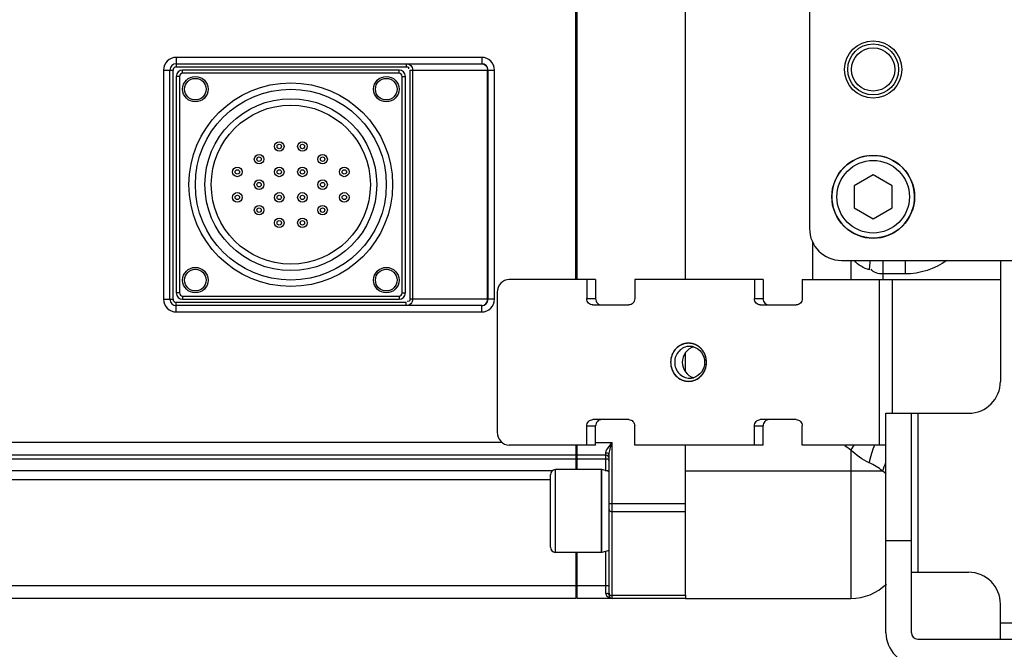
# Model space of a CAD drawing. Header units: millimetres. Extents: x 0 to 11890, y 0 to 8410.
# Tile 51 of 103: x 7220 to 7374, y 2128 to 2227. Entities that reach past the tile are written whole.
import ezdxf

# ---------------------------------------------------------------- set-up
doc = ezdxf.new("R2010")
doc.units = ezdxf.units.MM
doc.header["$LTSCALE"] = 653.95
doc.layers.get('0').update_dxf_attribs({"linetype": 'CONTINUOUS'})
for name, color, linetype in [('304103000008DXF_CONTINUOUS_LINE', 7, 'CONTINUOUS'), ('304105000044DXF_CONTINUOUS_LINE', 7, 'CONTINUOUS'), ('304105000047DXF_CONTINUOUS_LINE', 7, 'CONTINUOUS'), ('304105000048DXF_CONTINUOUS_LINE', 7, 'CONTINUOUS'), ('304304000004DXF_CONTINUOUS_LINE', 7, 'CONTINUOUS'), ('501023000047DXF_CONTINUOUS_LINE', 7, 'CONTINUOUS'), ('501023000231DXF_CONTINUOUS_LINE', 7, 'CONTINUOUS'), ('604006000004DXF_CONTINUOUS_LINE', 7, 'CONTINUOUS')]:
    doc.layers.add(name, color=color, linetype=linetype)

msp = doc.modelspace()

# ---------------------------------------------------------------- linework, layer by layer
at = {"color": 2, "linetype": 'Continuous'}
msp.add_circle((7110.316, 2268.777), 578.65, dxfattribs=at)
at = {"layer": '304103000008DXF_CONTINUOUS_LINE', "color": 7, "linetype": 'Continuous'}
for p, q in [((7324.316, 2185.777), (7324.316, 2230.551)), ((7350.316, 2188.777), (7350.316, 2185.777)), ((7324.316, 2171.283), (7324.316, 2174.272)), ((7324.316, 2136.179), (7324.316, 2159.777)), ((7324.316, 2135.677), (7350.316, 2135.677))]:
    msp.add_line(p, q, dxfattribs=at)
at = {"layer": '304103000008DXF_CONTINUOUS_LINE', "color": 9, "linetype": 'Continuous'}
for p, q in [((7344.316, 2185.777), (7344.316, 2191.731)), ((7355.316, 2188.777), (7355.316, 2186.657)), ((7358.816, 2188.777), (7358.816, 2186.657)), ((7358.816, 2186.657), (7355.315, 2186.657)), ((7355.315, 2186.657), (7355.315, 2185.777)), ((7350.767, 2159.777), (7350.316, 2159.042)), ((7350.316, 2159.042), (7350.316, 2135.677)), ((7355.279, 2155.677), (7324.316, 2155.677))]:
    msp.add_line(p, q, dxfattribs=at)
at = {"layer": '304103000008DXF_CONTINUOUS_LINE', "color": 7, "linetype": 'Continuous'}
for radius in [4, 3.4]:
    msp.add_circle((7353.816, 2218.777), radius, dxfattribs=at)
at = {"layer": '304103000008DXF_CONTINUOUS_LINE', "color": 9, "linetype": 'Continuous'}
for centre, radius, start, end in [((7355.907, 2168.141), 10.679, 232.21163, 238.43301), ((7364.923, 2152.76), 10.076, 155.41566, 163.16829), ((7351.316, 2149.853), 7.045, 49.94923, 55.77044)]:
    msp.add_arc(centre, radius, start, end, dxfattribs=at)
at = {"layer": '304103000008DXF_CONTINUOUS_LINE', "color": 7, "linetype": 'Continuous'}
msp.add_arc((7350.316, 2143.677), 8, 270, 314.11306, dxfattribs=at)
at = {"layer": '304103000008DXF_CONTINUOUS_LINE', "color": 9, "linetype": 'Continuous'}
for points in [[(7353.233, 2187.29), (7352.338, 2187.554), (7351.43, 2188.03), (7350.855, 2188.764)], [(7365.404, 2188.748), (7363.529, 2187.41), (7361.12, 2186.657), (7358.816, 2186.657)], [(7355.315, 2186.657), (7354.655, 2186.657), (7353.789, 2186.832), (7353.488, 2187.42)], [(7354.045, 2159.819), (7353.667, 2158.911), (7353.38, 2157.962), (7353.174, 2157.001)], [(7353.174, 2157.001), (7352.099, 2157.465), (7351.115, 2158.186), (7350.316, 2159.042)], [(7355.279, 2155.677), (7354.649, 2156.216), (7353.934, 2156.672), (7353.174, 2157.001)]]:
    msp.add_open_spline(points, degree=3, dxfattribs=at)
at = {"layer": '304103000008DXF_CONTINUOUS_LINE', "color": 7, "linetype": 'Continuous'}
msp.add_open_spline([(7353.233, 2187.29), (7353.251, 2187.444), (7353.306, 2187.945), (7353.35, 2188.45), (7353.339, 2188.798)], degree=3, knots=[0, 0, 0, 0, 0.3087938, 1, 1, 1, 1], dxfattribs=at)
at = {"layer": '304105000044DXF_CONTINUOUS_LINE', "color": 7, "linetype": 'Continuous'}
for p, q in [((7343.816, 2343.777), (7343.816, 2193.777)), ((7348.816, 2188.777), (7458.816, 2188.777))]:
    msp.add_line(p, q, dxfattribs=at)
msp.add_circle((7353.816, 2218.777), 4.5, dxfattribs=at)
msp.add_arc((7348.816, 2193.777), 5, 180, 270, dxfattribs=at)
at = {"layer": '304105000047DXF_CONTINUOUS_LINE', "color": 7, "linetype": 'Continuous'}
for p, q in [((7373.816, 2188.777), (7373.816, 2169.777)), ((7355.816, 2164.777), (7368.816, 2164.777)), ((7355.816, 2130.277), (7355.816, 2164.777)), ((7359.816, 2130.277), (7359.816, 2164.777)), ((7359.816, 2139.777), (7368.816, 2139.777)), ((7373.816, 2129.277), (7373.816, 2134.777)), ((7360.816, 2129.277), (7535.264, 2129.277))]:
    msp.add_line(p, q, dxfattribs=at)
at = {"layer": '304105000047DXF_CONTINUOUS_LINE', "color": 9, "linetype": 'Continuous'}
for p, q in [((7360.816, 2164.777), (7360.816, 2139.777)), ((7355.816, 2144.777), (7359.816, 2144.777)), ((7425.816, 2131.777), (7373.816, 2131.777))]:
    msp.add_line(p, q, dxfattribs=at)
at = {"layer": '304105000047DXF_CONTINUOUS_LINE', "color": 7, "linetype": 'Continuous'}
for centre, radius, start, end in [((7368.816, 2169.777), 5, 270, 360), ((7368.816, 2134.777), 5, 0, 90), ((7360.816, 2130.277), 5, 180, 270), ((7360.816, 2130.277), 1, 180, 270)]:
    msp.add_arc(centre, radius, start, end, dxfattribs=at)
at = {"layer": '304105000048DXF_CONTINUOUS_LINE', "color": 7, "linetype": 'Continuous'}
for p, q in [((7310.2, 2185.777), (7296.616, 2185.777)), ((7308.832, 2185.777), (7308.832, 2182.777)), ((7310.2, 2185.777), (7310.2, 2182.777)), ((7336.511, 2185.777), (7316.349, 2185.777)), ((7316.349, 2185.777), (7316.349, 2182.777)), ((7335.143, 2185.777), (7335.143, 2182.777)), ((7336.511, 2185.777), (7336.511, 2182.777)), ((7342.661, 2185.777), (7373.816, 2185.777)), ((7342.661, 2185.777), (7342.661, 2182.777)), ((7294.736, 2183.777), (7294.736, 2161.777)), ((7309.771, 2181.777), (7315.41, 2181.777)), ((7336.083, 2181.777), (7341.721, 2181.777)), ((7308.832, 2159.777), (7308.832, 2162.777)), ((7315.41, 2163.777), (7309.771, 2163.777)), ((7310.2, 2159.777), (7310.2, 2162.777)), ((7316.349, 2159.777), (7316.349, 2162.777)), ((7335.143, 2159.777), (7335.143, 2162.777)), ((7341.721, 2163.777), (7336.083, 2163.777)), ((7336.511, 2159.777), (7336.511, 2162.777)), ((7342.661, 2159.777), (7342.661, 2162.777)), ((7310.2, 2159.777), (7296.616, 2159.777)), ((7336.511, 2159.777), (7316.349, 2159.777)), ((7355.816, 2159.777), (7342.661, 2159.777))]:
    msp.add_line(p, q, dxfattribs=at)
at = {"layer": '304105000048DXF_CONTINUOUS_LINE', "color": 9, "linetype": 'Continuous'}
for p, q in [((7354.822, 2159.777), (7354.822, 2185.777)), ((7356.874, 2164.777), (7356.874, 2185.777)), ((7308.832, 2182.777), (7310.2, 2182.777)), ((7335.143, 2182.777), (7336.511, 2182.777)), ((7308.832, 2162.777), (7310.2, 2162.777)), ((7335.143, 2162.777), (7336.511, 2162.777))]:
    msp.add_line(p, q, dxfattribs=at)
at = {"layer": '304105000048DXF_CONTINUOUS_LINE', "color": 7, "linetype": 'Continuous'}
for centre, start, end in [((7324.975, 2173.047), 74.77094, 89.93542), ((7324.975, 2172.507), 270.06458, 285.22906)]:
    msp.add_arc(centre, 2.23, start, end, dxfattribs=at)
for points, knots in [([(7296.616, 2185.777), (7296.132, 2185.777), (7295.109, 2185.32), (7294.736, 2184.283), (7294.736, 2183.777)], [0, 0, 0, 0, 0.4890129, 1, 1, 1, 1]), ([(7309.771, 2181.777), (7309.529, 2181.777), (7309.018, 2182.006), (7308.832, 2182.524), (7308.832, 2182.777)], [0, 0, 0, 0, 0.4890141, 1, 1, 1, 1]), ([(7310.2, 2182.777), (7310.2, 2182.524), (7310.386, 2182.006), (7310.898, 2181.777), (7311.14, 2181.777)], [0, 0, 0, 0, 0.5109859, 1, 1, 1, 1]), ([(7316.349, 2182.777), (7316.349, 2182.524), (7316.163, 2182.006), (7315.652, 2181.777), (7315.41, 2181.777)], [0, 0, 0, 0, 0.5109859, 1, 1, 1, 1]), ([(7336.083, 2181.777), (7335.841, 2181.777), (7335.329, 2182.006), (7335.143, 2182.524), (7335.143, 2182.777)], [0, 0, 0, 0, 0.4890141, 1, 1, 1, 1]), ([(7336.511, 2182.777), (7336.511, 2182.524), (7336.698, 2182.006), (7337.209, 2181.777), (7337.451, 2181.777)], [0, 0, 0, 0, 0.5109859, 1, 1, 1, 1]), ([(7342.661, 2182.777), (7342.661, 2182.524), (7342.474, 2182.006), (7341.963, 2181.777), (7341.721, 2181.777)], [0, 0, 0, 0, 0.5109859, 1, 1, 1, 1]), ([(7324.807, 2175.777), (7324.08, 2175.777), (7322.546, 2175.082), (7321.702, 2172.777), (7322.546, 2170.473), (7324.08, 2169.777), (7324.807, 2169.777)], [0, 0, 0, 0, 0.2445072, 0.5, 0.7554928, 1, 1, 1, 1]), ([(7324.978, 2175.277), (7324.372, 2175.277), (7323.094, 2174.697), (7322.39, 2172.777), (7323.094, 2170.857), (7324.372, 2170.277), (7324.978, 2170.277)], [0, 0, 0, 0, 0.2445068, 0.5, 0.7554932, 1, 1, 1, 1]), ([(7325.558, 2175.189), (7325.066, 2175.047), (7324.148, 2174.377), (7323.661, 2172.777), (7324.148, 2171.177), (7325.066, 2170.507), (7325.558, 2170.365)], [0, 0, 0, 0, 0.2455069, 0.5, 0.7544931, 1, 1, 1, 1]), ([(7324.807, 2169.777), (7325.533, 2169.777), (7327.067, 2170.473), (7327.911, 2172.777), (7327.067, 2175.082), (7325.533, 2175.777), (7324.807, 2175.777)], [0, 0, 0, 0, 0.2445072, 0.5, 0.7554928, 1, 1, 1, 1]), ([(7325.561, 2175.199), (7326.06, 2175.063), (7326.997, 2174.395), (7327.495, 2172.777), (7326.997, 2171.159), (7326.06, 2170.491), (7325.561, 2170.355)], [0, 0, 0, 0, 0.2454488, 0.5, 0.7545512, 1, 1, 1, 1]), ([(7308.832, 2162.777), (7308.832, 2163.03), (7309.018, 2163.548), (7309.529, 2163.777), (7309.771, 2163.777)], [0, 0, 0, 0, 0.5109859, 1, 1, 1, 1]), ([(7311.14, 2163.777), (7310.898, 2163.777), (7310.386, 2163.548), (7310.2, 2163.03), (7310.2, 2162.777)], [0, 0, 0, 0, 0.4890141, 1, 1, 1, 1]), ([(7315.41, 2163.777), (7315.652, 2163.777), (7316.163, 2163.548), (7316.349, 2163.03), (7316.349, 2162.777)], [0, 0, 0, 0, 0.4890141, 1, 1, 1, 1]), ([(7335.143, 2162.777), (7335.143, 2163.03), (7335.329, 2163.548), (7335.841, 2163.777), (7336.083, 2163.777)], [0, 0, 0, 0, 0.5109859, 1, 1, 1, 1]), ([(7337.451, 2163.777), (7337.209, 2163.777), (7336.698, 2163.548), (7336.511, 2163.03), (7336.511, 2162.777)], [0, 0, 0, 0, 0.4890141, 1, 1, 1, 1]), ([(7341.721, 2163.777), (7341.963, 2163.777), (7342.474, 2163.548), (7342.661, 2163.03), (7342.661, 2162.777)], [0, 0, 0, 0, 0.4890141, 1, 1, 1, 1]), ([(7294.736, 2161.777), (7294.736, 2161.271), (7295.109, 2160.234), (7296.132, 2159.777), (7296.616, 2159.777)], [0, 0, 0, 0, 0.5109871, 1, 1, 1, 1])]:
    msp.add_open_spline(points, degree=3, knots=knots, dxfattribs=at)
at = {"layer": '304105000048DXF_CONTINUOUS_LINE', "color": 2, "linetype": 'Continuous'}
for points in [[(7324.807, 2175.777), (7324.761, 2175.772), (7324.67, 2175.763), (7324.556, 2175.751), (7324.464, 2175.741), (7324.396, 2175.734), (7324.339, 2175.728), (7324.299, 2175.724), (7324.276, 2175.722), (7324.259, 2175.721), (7324.243, 2175.714), (7324.221, 2175.708), (7324.182, 2175.695), (7324.127, 2175.678), (7324.061, 2175.657), (7323.996, 2175.635), (7323.93, 2175.614), (7323.864, 2175.593), (7323.809, 2175.575), (7323.771, 2175.563), (7323.749, 2175.556), (7323.732, 2175.552), (7323.717, 2175.542), (7323.697, 2175.531), (7323.661, 2175.511), (7323.611, 2175.482), (7323.55, 2175.448), (7323.489, 2175.413), (7323.429, 2175.379), (7323.368, 2175.345), (7323.317, 2175.316), (7323.282, 2175.296), (7323.262, 2175.284), (7323.246, 2175.277), (7323.233, 2175.264), (7323.215, 2175.248), (7323.183, 2175.221), (7323.138, 2175.182), (7323.084, 2175.134), (7323.03, 2175.087), (7322.976, 2175.04), (7322.921, 2174.993), (7322.876, 2174.953), (7322.845, 2174.926), (7322.827, 2174.91), (7322.812, 2174.899), (7322.802, 2174.884), (7322.788, 2174.866), (7322.762, 2174.832), (7322.726, 2174.785), (7322.682, 2174.729), (7322.639, 2174.672), (7322.595, 2174.616), (7322.551, 2174.559), (7322.515, 2174.512), (7322.489, 2174.479), (7322.475, 2174.46), (7322.463, 2174.447), (7322.456, 2174.43), (7322.445, 2174.408), (7322.426, 2174.371), (7322.399, 2174.317), (7322.366, 2174.253), (7322.334, 2174.188), (7322.301, 2174.124), (7322.269, 2174.059), (7322.242, 2174.005), (7322.223, 2173.968), (7322.212, 2173.946), (7322.203, 2173.93), (7322.199, 2173.912), (7322.192, 2173.889), (7322.181, 2173.848), (7322.164, 2173.79), (7322.144, 2173.72), (7322.124, 2173.65), (7322.103, 2173.58), (7322.083, 2173.51), (7322.067, 2173.452), (7322.055, 2173.411), (7322.048, 2173.388), (7322.042, 2173.37), (7322.042, 2173.351), (7322.039, 2173.327), (7322.035, 2173.284), (7322.029, 2173.222), (7322.022, 2173.148), (7322.015, 2173.074), (7322.008, 2172.999), (7322.001, 2172.925), (7321.996, 2172.864), (7321.991, 2172.82), (7321.989, 2172.796), (7321.986, 2172.777), (7321.989, 2172.759), (7321.991, 2172.735), (7321.995, 2172.692), (7322.001, 2172.631), (7322.008, 2172.559), (7322.014, 2172.486), (7322.021, 2172.413), (7322.028, 2172.34), (7322.033, 2172.279), (7322.037, 2172.237), (7322.04, 2172.213), (7322.04, 2172.194), (7322.046, 2172.177), (7322.053, 2172.154), (7322.064, 2172.113), (7322.081, 2172.054), (7322.101, 2171.984), (7322.121, 2171.914), (7322.141, 2171.844), (7322.16, 2171.774), (7322.177, 2171.716), (7322.188, 2171.675), (7322.195, 2171.652), (7322.199, 2171.634), (7322.208, 2171.618), (7322.219, 2171.596), (7322.238, 2171.559), (7322.265, 2171.505), (7322.297, 2171.44), (7322.329, 2171.375), (7322.362, 2171.311), (7322.394, 2171.246), (7322.421, 2171.192), (7322.44, 2171.155), (7322.451, 2171.133), (7322.458, 2171.116), (7322.47, 2171.103), (7322.484, 2171.083), (7322.51, 2171.05), (7322.547, 2171.002), (7322.591, 2170.944), (7322.636, 2170.886), (7322.68, 2170.829), (7322.724, 2170.771), (7322.762, 2170.723), (7322.787, 2170.689), (7322.802, 2170.67), (7322.813, 2170.655), (7322.827, 2170.644), (7322.844, 2170.629), (7322.875, 2170.602), (7322.919, 2170.563), (7322.973, 2170.516), (7323.026, 2170.47), (7323.079, 2170.424), (7323.132, 2170.377), (7323.176, 2170.338), (7323.207, 2170.311), (7323.225, 2170.296), (7323.238, 2170.283), (7323.254, 2170.276), (7323.274, 2170.264), (7323.309, 2170.244), (7323.36, 2170.215), (7323.42, 2170.18), (7323.481, 2170.146), (7323.541, 2170.111), (7323.602, 2170.077), (7323.653, 2170.048), (7323.688, 2170.028), (7323.708, 2170.016), (7323.723, 2170.007), (7323.74, 2170.002), (7323.762, 2169.995), (7323.8, 2169.983), (7323.855, 2169.965), (7323.921, 2169.943), (7323.986, 2169.922), (7324.052, 2169.901), (7324.118, 2169.879), (7324.173, 2169.861), (7324.211, 2169.849), (7324.233, 2169.842), (7324.249, 2169.835), (7324.267, 2169.835), (7324.29, 2169.832), (7324.331, 2169.828), (7324.389, 2169.821), (7324.458, 2169.814), (7324.551, 2169.804), (7324.667, 2169.792), (7324.76, 2169.782), (7324.807, 2169.777)], [(7324.807, 2169.777), (7324.852, 2169.782), (7324.943, 2169.791), (7325.058, 2169.803), (7325.149, 2169.813), (7325.217, 2169.82), (7325.274, 2169.826), (7325.314, 2169.83), (7325.337, 2169.833), (7325.354, 2169.833), (7325.371, 2169.84), (7325.393, 2169.846), (7325.431, 2169.859), (7325.486, 2169.877), (7325.552, 2169.898), (7325.617, 2169.919), (7325.683, 2169.94), (7325.749, 2169.961), (7325.804, 2169.979), (7325.842, 2169.991), (7325.864, 2169.998), (7325.881, 2170.003), (7325.896, 2170.012), (7325.916, 2170.023), (7325.952, 2170.044), (7326.002, 2170.072), (7326.063, 2170.107), (7326.124, 2170.141), (7326.184, 2170.175), (7326.245, 2170.21), (7326.296, 2170.238), (7326.331, 2170.258), (7326.351, 2170.27), (7326.367, 2170.277), (7326.38, 2170.29), (7326.398, 2170.306), (7326.43, 2170.333), (7326.475, 2170.373), (7326.529, 2170.42), (7326.583, 2170.467), (7326.637, 2170.514), (7326.692, 2170.561), (7326.737, 2170.601), (7326.768, 2170.628), (7326.786, 2170.644), (7326.801, 2170.655), (7326.811, 2170.67), (7326.826, 2170.689), (7326.851, 2170.722), (7326.887, 2170.769), (7326.931, 2170.825), (7326.975, 2170.882), (7327.018, 2170.939), (7327.062, 2170.995), (7327.098, 2171.042), (7327.124, 2171.075), (7327.138, 2171.094), (7327.15, 2171.108), (7327.157, 2171.125), (7327.168, 2171.146), (7327.187, 2171.184), (7327.214, 2171.237), (7327.247, 2171.302), (7327.279, 2171.366), (7327.312, 2171.431), (7327.344, 2171.495), (7327.371, 2171.549), (7327.39, 2171.587), (7327.401, 2171.608), (7327.41, 2171.624), (7327.414, 2171.642), (7327.421, 2171.665), (7327.433, 2171.706), (7327.449, 2171.764), (7327.469, 2171.834), (7327.49, 2171.904), (7327.51, 2171.974), (7327.53, 2172.044), (7327.546, 2172.103), (7327.558, 2172.143), (7327.565, 2172.167), (7327.571, 2172.184), (7327.572, 2172.203), (7327.574, 2172.227), (7327.578, 2172.271), (7327.584, 2172.332), (7327.591, 2172.407), (7327.598, 2172.481), (7327.605, 2172.555), (7327.612, 2172.629), (7327.617, 2172.691), (7327.622, 2172.734), (7327.624, 2172.759), (7327.627, 2172.777), (7327.624, 2172.795), (7327.622, 2172.82), (7327.618, 2172.862), (7327.612, 2172.923), (7327.605, 2172.996), (7327.599, 2173.068), (7327.592, 2173.141), (7327.585, 2173.214), (7327.58, 2173.275), (7327.576, 2173.317), (7327.573, 2173.342), (7327.573, 2173.36), (7327.567, 2173.377), (7327.56, 2173.401), (7327.549, 2173.442), (7327.532, 2173.5), (7327.512, 2173.57), (7327.492, 2173.64), (7327.473, 2173.71), (7327.453, 2173.78), (7327.436, 2173.839), (7327.425, 2173.88), (7327.418, 2173.903), (7327.414, 2173.921), (7327.405, 2173.936), (7327.394, 2173.958), (7327.375, 2173.996), (7327.348, 2174.05), (7327.316, 2174.114), (7327.284, 2174.179), (7327.251, 2174.243), (7327.219, 2174.308), (7327.192, 2174.362), (7327.174, 2174.4), (7327.162, 2174.421), (7327.155, 2174.438), (7327.143, 2174.452), (7327.129, 2174.471), (7327.103, 2174.504), (7327.066, 2174.553), (7327.022, 2174.61), (7326.977, 2174.668), (7326.933, 2174.726), (7326.889, 2174.783), (7326.852, 2174.831), (7326.826, 2174.865), (7326.811, 2174.884), (7326.801, 2174.899), (7326.786, 2174.91), (7326.769, 2174.926), (7326.738, 2174.953), (7326.694, 2174.991), (7326.641, 2175.038), (7326.587, 2175.084), (7326.534, 2175.131), (7326.481, 2175.177), (7326.437, 2175.216), (7326.406, 2175.243), (7326.388, 2175.258), (7326.375, 2175.271), (7326.359, 2175.278), (7326.34, 2175.29), (7326.304, 2175.31), (7326.254, 2175.339), (7326.193, 2175.374), (7326.132, 2175.408), (7326.072, 2175.443), (7326.011, 2175.478), (7325.961, 2175.506), (7325.925, 2175.527), (7325.905, 2175.538), (7325.89, 2175.548), (7325.873, 2175.552), (7325.852, 2175.559), (7325.813, 2175.572), (7325.758, 2175.59), (7325.693, 2175.611), (7325.627, 2175.632), (7325.561, 2175.654), (7325.495, 2175.675), (7325.44, 2175.693), (7325.402, 2175.706), (7325.38, 2175.712), (7325.364, 2175.719), (7325.346, 2175.72), (7325.323, 2175.722), (7325.282, 2175.726), (7325.224, 2175.733), (7325.155, 2175.74), (7325.062, 2175.75), (7324.946, 2175.762), (7324.853, 2175.772), (7324.807, 2175.777)]]:
    msp.add_open_spline(points, degree=3, knots=[0, 0, 0, 0, 0.015625, 0.03125, 0.0390625, 0.046875, 0.0546875, 0.0585938, 0.0605469, 0.0625, 0.0644531, 0.0664062, 0.0703125, 0.078125, 0.0859375, 0.09375, 0.1015625, 0.109375, 0.1171875, 0.1210938, 0.1230469, 0.125, 0.1269531, 0.1289062, 0.1328125, 0.140625, 0.1484375, 0.15625, 0.1640625, 0.171875, 0.1796875, 0.1835938, 0.1855469, 0.1875, 0.1894531, 0.1914062, 0.1953125, 0.203125, 0.2109375, 0.21875, 0.2265625, 0.234375, 0.2421875, 0.2460938, 0.2480469, 0.25, 0.2519531, 0.2539062, 0.2578125, 0.265625, 0.2734375, 0.28125, 0.2890625, 0.296875, 0.3046875, 0.3085938, 0.3105469, 0.3125, 0.3144531, 0.3164062, 0.3203125, 0.328125, 0.3359375, 0.34375, 0.3515625, 0.359375, 0.3671875, 0.3710938, 0.3730469, 0.375, 0.3769531, 0.3789062, 0.3828125, 0.390625, 0.3984375, 0.40625, 0.4140625, 0.421875, 0.4296875, 0.4335938, 0.4355469, 0.4375, 0.4394531, 0.4414062, 0.4453125, 0.453125, 0.4609375, 0.46875, 0.4765625, 0.484375, 0.4921875, 0.4960938, 0.4980469, 0.5, 0.5019531, 0.5039062, 0.5078125, 0.515625, 0.5234375, 0.53125, 0.5390625, 0.546875, 0.5546875, 0.5585938, 0.5605469, 0.5625, 0.5644531, 0.5664062, 0.5703125, 0.578125, 0.5859375, 0.59375, 0.6015625, 0.609375, 0.6171875, 0.6210938, 0.6230469, 0.625, 0.6269531, 0.6289062, 0.6328125, 0.640625, 0.6484375, 0.65625, 0.6640625, 0.671875, 0.6796875, 0.6835938, 0.6855469, 0.6875, 0.6894531, 0.6914062, 0.6953125, 0.703125, 0.7109375, 0.71875, 0.7265625, 0.734375, 0.7421875, 0.7460938, 0.7480469, 0.75, 0.7519531, 0.7539062, 0.7578125, 0.765625, 0.7734375, 0.78125, 0.7890625, 0.796875, 0.8046875, 0.8085938, 0.8105469, 0.8125, 0.8144531, 0.8164062, 0.8203125, 0.828125, 0.8359375, 0.84375, 0.8515625, 0.859375, 0.8671875, 0.8710938, 0.8730469, 0.875, 0.8769531, 0.8789062, 0.8828125, 0.890625, 0.8984375, 0.90625, 0.9140625, 0.921875, 0.9296875, 0.9335938, 0.9355469, 0.9375, 0.9394531, 0.9414062, 0.9453125, 0.953125, 0.9609375, 0.96875, 0.984375, 1, 1, 1, 1], dxfattribs=at)
at = {"layer": '304304000004DXF_CONTINUOUS_LINE', "color": 7, "linetype": 'Continuous'}
for p, q in [((7307.316, 2185.777), (7307.316, 2245.442)), ((7307.116, 2185.777), (7307.116, 2243.177)), ((7243.316, 2182.677), (7243.316, 2218.677)), ((7244.316, 2219.677), (7292.316, 2219.677)), ((7279.316, 2218.677), (7245.316, 2218.677)), ((7293.316, 2182.677), (7293.316, 2218.677)), ((7244.316, 2217.677), (7244.316, 2183.677)), ((7280.316, 2183.677), (7280.316, 2217.677)), ((7292.316, 2181.677), (7244.316, 2181.677)), ((7245.316, 2182.677), (7279.316, 2182.677)), ((7307.116, 2159.777), (7307.116, 2155.912)), ((7307.316, 2158.177), (7307.316, 2159.777)), ((7307.116, 2158.177), (7205.816, 2158.177)), ((7307.116, 2159.177), (7307.316, 2159.177)), ((7311.816, 2158.177), (7307.316, 2158.177)), ((7307.316, 2155.912), (7307.316, 2158.109)), ((7312.316, 2136.177), (7312.316, 2158.177)), ((7307.116, 2142.912), (7307.116, 2135.677)), ((7307.316, 2135.677), (7307.316, 2142.912)), ((7307.116, 2136.677), (7307.316, 2136.677)), ((7307.116, 2135.677), (7205.816, 2135.677)), ((7324.316, 2135.677), (7307.316, 2135.677)), ((7324.316, 2136.177), (7324.316, 2135.677))]:
    msp.add_line(p, q, dxfattribs=at)
at = {"layer": '304304000004DXF_CONTINUOUS_LINE', "color": 9, "linetype": 'Continuous'}
for p, q in [((7292.316, 2220.677), (7244.316, 2220.677)), ((7244.316, 2220.677), (7244.316, 2219.177)), ((7292.316, 2220.677), (7292.316, 2219.677)), ((7242.316, 2218.677), (7243.816, 2218.677)), ((7242.316, 2218.677), (7242.316, 2182.677)), ((7243.816, 2182.677), (7243.816, 2218.677)), ((7244.316, 2219.177), (7280.448, 2219.177)), ((7245.316, 2218.177), (7245.316, 2218.677)), ((7279.316, 2218.177), (7279.316, 2218.677)), ((7280.448, 2219.677), (7280.448, 2219.177)), ((7281.007, 2218.677), (7294.316, 2218.677)), ((7281.007, 2218.677), (7281.007, 2182.677)), ((7281.455, 2218.677), (7281.455, 2182.677)), ((7293.211, 2182.677), (7293.211, 2218.677)), ((7294.316, 2182.677), (7294.316, 2218.677)), ((7244.816, 2217.677), (7244.316, 2217.677)), ((7244.816, 2217.677), (7244.816, 2183.677)), ((7279.316, 2218.177), (7245.316, 2218.177)), ((7279.816, 2217.677), (7280.316, 2217.677)), ((7279.816, 2183.677), (7279.816, 2217.677)), ((7244.816, 2183.677), (7244.316, 2183.677)), ((7245.316, 2183.177), (7279.316, 2183.177)), ((7245.316, 2183.177), (7245.316, 2182.677)), ((7279.316, 2183.177), (7279.316, 2182.677)), ((7279.816, 2183.677), (7280.316, 2183.677)), ((7242.316, 2182.677), (7243.816, 2182.677)), ((7280.448, 2182.177), (7244.316, 2182.177)), ((7244.316, 2180.677), (7244.316, 2182.177)), ((7280.448, 2181.677), (7280.448, 2182.177)), ((7294.316, 2182.677), (7281.007, 2182.677)), ((7292.316, 2180.677), (7292.316, 2181.677)), ((7244.316, 2180.677), (7292.316, 2180.677)), ((7295.514, 2160.177), (7205.816, 2160.177)), ((7310.2, 2160.177), (7312.816, 2160.177)), ((7312.816, 2135.677), (7312.816, 2160.177)), ((7311.816, 2155.763), (7311.816, 2158.577)), ((7205.816, 2157.591), (7307.116, 2157.591)), ((7307.316, 2157.591), (7311.816, 2157.591)), ((7205.816, 2155.763), (7303.462, 2155.763)), ((7311.704, 2155.763), (7311.816, 2155.763)), ((7205.816, 2154.349), (7303.116, 2154.349)), ((7312.316, 2150.565), (7324.316, 2150.565)), ((7312.816, 2149.32), (7324.316, 2149.32)), ((7311.816, 2136.477), (7311.816, 2143.092)), ((7307.116, 2137.677), (7205.816, 2137.677)), ((7312.316, 2137.677), (7307.316, 2137.677)), ((7324.316, 2136.112), (7312.816, 2136.112))]:
    msp.add_line(p, q, dxfattribs=at)
at = {"layer": '304304000004DXF_CONTINUOUS_LINE', "color": 7, "linetype": 'Continuous'}
for centre, radius in [((7247.316, 2215.677), 2), ((7277.316, 2215.677), 2), ((7262.316, 2200.677), 16), ((7262.316, 2200.677), 15), ((7262.316, 2200.677), 13.5), ((7262.316, 2200.677), 12.5), ((7260.496, 2206.677), 0.75), ((7264.136, 2206.677), 0.75), ((7257.326, 2204.677), 0.75), ((7267.306, 2204.677), 0.75), ((7253.916, 2202.677), 0.75), ((7260.496, 2202.677), 0.75), ((7264.136, 2202.677), 0.75), ((7270.716, 2202.677), 0.75), ((7257.326, 2200.677), 0.75), ((7267.306, 2200.677), 0.75), ((7253.916, 2198.677), 0.75), ((7260.496, 2198.677), 0.75), ((7264.136, 2198.677), 0.75), ((7270.716, 2198.677), 0.75), ((7257.326, 2196.677), 0.75), ((7267.306, 2196.677), 0.75), ((7260.496, 2194.677), 0.75), ((7264.136, 2194.677), 0.75), ((7247.316, 2185.677), 2), ((7277.316, 2185.677), 2)]:
    msp.add_circle(centre, radius, dxfattribs=at)
at = {"layer": '304304000004DXF_CONTINUOUS_LINE', "color": 9, "linetype": 'Continuous'}
for centre, radius in [((7247.316, 2215.677), 1.7), ((7277.316, 2215.677), 1.7), ((7260.496, 2206.677), 0.35), ((7264.136, 2206.677), 0.35), ((7257.326, 2204.677), 0.35), ((7267.306, 2204.677), 0.35), ((7253.916, 2202.677), 0.35), ((7260.496, 2202.677), 0.35), ((7264.136, 2202.677), 0.35), ((7270.716, 2202.677), 0.35), ((7257.326, 2200.677), 0.35), ((7267.306, 2200.677), 0.35), ((7253.916, 2198.677), 0.35), ((7260.496, 2198.677), 0.35), ((7264.136, 2198.677), 0.35), ((7270.716, 2198.677), 0.35), ((7257.326, 2196.677), 0.35), ((7267.306, 2196.677), 0.35), ((7260.496, 2194.677), 0.35), ((7264.136, 2194.677), 0.35), ((7247.316, 2185.677), 1.7), ((7277.316, 2185.677), 1.7)]:
    msp.add_circle(centre, radius, dxfattribs=at)
for centre, radius, start, end in [((7244.316, 2218.677), 2, 90, 180), ((7292.316, 2218.677), 2, 0, 90), ((7244.316, 2218.677), 0.5, 90, 180), ((7245.316, 2217.677), 0.5, 90, 180), ((7279.316, 2217.677), 0.5, 0, 90), ((7245.316, 2183.677), 0.5, 180, 270), ((7279.316, 2183.677), 0.5, 270, 360), ((7244.316, 2182.677), 2, 180, 270), ((7244.316, 2182.677), 0.5, 180, 270), ((7292.316, 2182.677), 2, 270, 360)]:
    msp.add_arc(centre, radius, start, end, dxfattribs=at)
at = {"layer": '304304000004DXF_CONTINUOUS_LINE', "color": 7, "linetype": 'Continuous'}
for centre, radius, start, end in [((7244.316, 2218.677), 1, 90, 180), ((7245.316, 2217.677), 1, 90, 180), ((7279.316, 2217.677), 1, 0, 90), ((7292.316, 2218.677), 1, 0, 90), ((7245.316, 2183.677), 1, 180, 270), ((7279.316, 2183.677), 1, 270, 360), ((7244.316, 2182.677), 1, 180, 270), ((7292.316, 2182.677), 1, 270, 360), ((7311.816, 2157.677), 0.5, 0, 90), ((7312.816, 2136.177), 0.5, 180, 270)]:
    msp.add_arc(centre, radius, start, end, dxfattribs=at)
at = {"layer": '304304000004DXF_CONTINUOUS_LINE', "color": 9, "linetype": 'Continuous'}
for points, knots in [([(7280.448, 2219.677), (7280.701, 2219.677), (7281.234, 2219.471), (7281.455, 2218.937), (7281.455, 2218.677)], [0, 0, 0, 0, 0.4926401, 1, 1, 1, 1]), ([(7280.448, 2219.177), (7280.56, 2219.177), (7280.83, 2219.228), (7280.845, 2218.922), (7280.788, 2218.849)], [0, 0, 0, 0, 0.5466647, 1, 1, 1, 1]), ([(7292.316, 2219.677), (7292.549, 2219.677), (7293.044, 2219.436), (7293.211, 2218.928), (7293.211, 2218.677)], [0, 0, 0, 0, 0.4803355, 1, 1, 1, 1]), ([(7281.455, 2182.677), (7281.455, 2182.42), (7281.237, 2181.887), (7280.704, 2181.677), (7280.448, 2181.677)], [0, 0, 0, 0, 0.5015297, 1, 1, 1, 1]), ([(7281.007, 2182.677), (7281.007, 2182.565), (7281.002, 2182.293), (7280.694, 2182.299), (7280.622, 2182.365)], [0, 0, 0, 0, 0.5331902, 1, 1, 1, 1]), ([(7292.316, 2181.677), (7292.549, 2181.677), (7293.044, 2181.918), (7293.211, 2182.426), (7293.211, 2182.677)], [0, 0, 0, 0, 0.4803355, 1, 1, 1, 1]), ([(7311.816, 2158.577), (7311.816, 2158.86), (7312.237, 2159.415), (7312.6, 2159.903), (7312.816, 2160.177)], [0, 0, 0, 0, 0.4477442, 1, 1, 1, 1]), ([(7312.316, 2158.177), (7312.316, 2158.274), (7312.27, 2158.505), (7312.002, 2158.527), (7311.918, 2158.474)], [0, 0, 0, 0, 0.4931441, 1, 1, 1, 1]), ([(7312.008, 2157.564), (7311.986, 2157.564), (7311.94, 2157.559), (7311.896, 2157.542), (7311.874, 2157.532)], [0, 0, 0, 0, 0.4709271, 1, 1, 1, 1]), ([(7312.008, 2155.736), (7311.986, 2155.736), (7311.94, 2155.73), (7311.896, 2155.714), (7311.874, 2155.703)], [0, 0, 0, 0, 0.4709269, 1, 1, 1, 1]), ([(7312.22, 2155.636), (7312.193, 2155.665), (7312.129, 2155.716), (7312.048, 2155.736), (7312.008, 2155.736)], [0, 0, 0, 0, 0.4928998, 1, 1, 1, 1]), ([(7312.316, 2149.631), (7312.316, 2149.501), (7312.51, 2149.309), (7312.704, 2149.349), (7312.759, 2149.372)], [0, 0, 0, 0, 0.684093, 1, 1, 1, 1]), ([(7312.066, 2136.437), (7312.043, 2136.437), (7311.991, 2136.43), (7311.943, 2136.412), (7311.918, 2136.4)], [0, 0, 0, 0, 0.4577216, 1, 1, 1, 1]), ([(7312.316, 2136.177), (7312.316, 2136.237), (7312.268, 2136.368), (7312.136, 2136.437), (7312.066, 2136.437)], [0, 0, 0, 0, 0.4608684, 1, 1, 1, 1]), ([(7312.07, 2135.944), (7312.047, 2135.964), (7312.004, 2136.007), (7311.966, 2136.055), (7311.948, 2136.081)], [0, 0, 0, 0, 0.4937129, 1, 1, 1, 1]), ([(7312.625, 2136.142), (7312.647, 2136.142), (7312.694, 2136.148), (7312.737, 2136.166), (7312.759, 2136.178)], [0, 0, 0, 0, 0.4681338, 1, 1, 1, 1])]:
    msp.add_open_spline(points, degree=3, knots=knots, dxfattribs=at)
for points in [[(7312.316, 2158.177), (7312.316, 2158.864), (7312.609, 2159.522), (7312.816, 2160.177)], [(7312.316, 2157.238), (7312.316, 2157.388), (7312.158, 2157.564), (7312.008, 2157.564)], [(7311.948, 2136.081), (7311.868, 2136.194), (7311.816, 2136.338), (7311.816, 2136.477)], [(7312.316, 2136.503), (7312.316, 2136.345), (7312.467, 2136.142), (7312.625, 2136.142)], [(7312.816, 2135.677), (7312.552, 2135.677), (7312.266, 2135.767), (7312.07, 2135.944)]]:
    msp.add_open_spline(points, degree=3, dxfattribs=at)
at = {"layer": '501023000047DXF_CONTINUOUS_LINE', "color": 7, "linetype": 'Continuous'}
for p, q in [((7303.116, 2143.712), (7303.116, 2155.112)), ((7311.116, 2155.912), (7303.916, 2155.912)), ((7311.116, 2142.912), (7311.116, 2155.912)), ((7311.116, 2142.912), (7303.916, 2142.912))]:
    msp.add_line(p, q, dxfattribs=at)
at = {"layer": '501023000047DXF_CONTINUOUS_LINE', "color": 9, "linetype": 'Continuous'}
msp.add_line((7303.916, 2142.912), (7303.916, 2155.912), dxfattribs=at)
at = {"layer": '501023000047DXF_CONTINUOUS_LINE', "color": 7, "linetype": 'Continuous'}
for centre, start, end in [((7303.916, 2155.112), 90, 180), ((7303.916, 2143.712), 180, 270)]:
    msp.add_arc(centre, 0.8, start, end, dxfattribs=at)
at = {"layer": '501023000231DXF_CONTINUOUS_LINE', "color": 7, "linetype": 'Continuous'}
for p, q in [((7353.816, 2202.241), (7350.816, 2200.509)), ((7356.816, 2200.509), (7353.816, 2202.241)), ((7350.816, 2200.509), (7350.816, 2197.045)), ((7356.816, 2197.045), (7356.816, 2200.509)), ((7350.816, 2197.045), (7353.816, 2195.313)), ((7353.816, 2195.313), (7356.816, 2197.045))]:
    msp.add_line(p, q, dxfattribs=at)
msp.add_circle((7353.816, 2198.777), 6.5, dxfattribs=at)
at = {"layer": '501023000231DXF_CONTINUOUS_LINE', "color": 9, "linetype": 'Continuous'}
msp.add_circle((7353.816, 2198.777), 5.7, dxfattribs=at)
at = {"layer": '604006000004DXF_CONTINUOUS_LINE', "color": 7, "linetype": 'Continuous'}
for p, q in [((7311.159, 2155.912), (7311.116, 2155.756)), ((7312.316, 2155.595), (7311.159, 2155.912)), ((7311.159, 2142.912), (7311.159, 2155.912)), ((7311.159, 2142.912), (7311.116, 2143.067)), ((7312.316, 2143.228), (7311.159, 2142.912))]:
    msp.add_line(p, q, dxfattribs=at)
msp.add_arc((7353.816, 2198.777), 6.5, 97.71544, 82.28456, dxfattribs=at)

doc.saveas('drawing.dxf')
